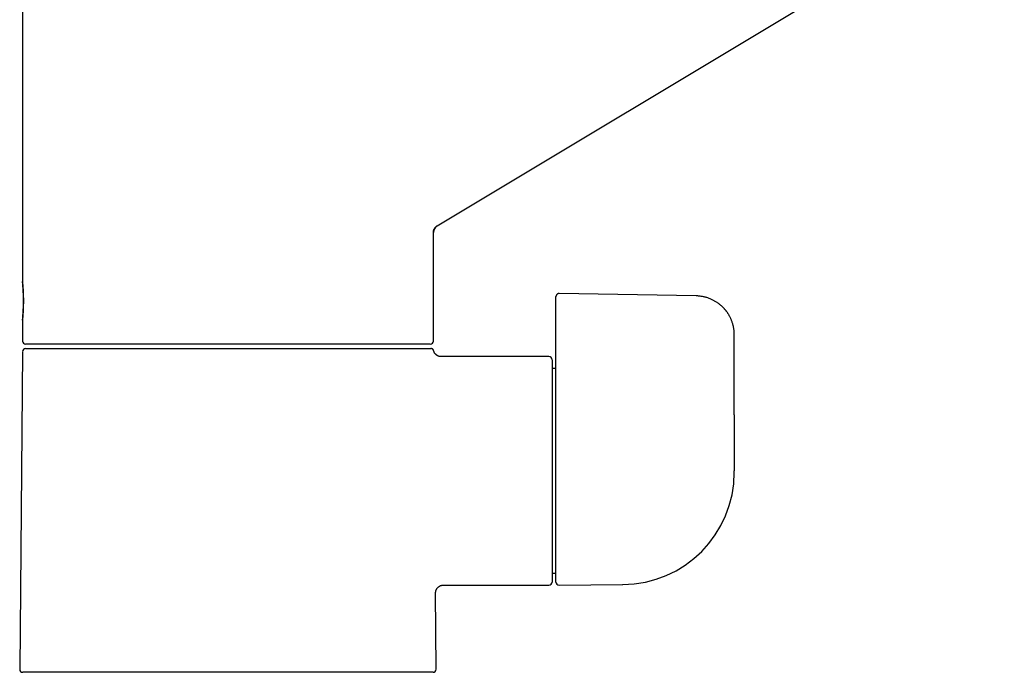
# Model space of a CAD drawing. Header units: millimetres. Extents: x 8 to 793, y 12 to 538.
# Tile 22 of 25: x 539 to 666, y 355 to 439. Entities that reach past the tile are written whole.
import ezdxf

# ---------------------------------------------------------------- set-up
doc = ezdxf.new("R2010")
doc.units = ezdxf.units.MM

msp = doc.modelspace()

# ---------------------------------------------------------------- linework, layer by layer
at = {"color": 7, "linetype": 'Continuous', "lineweight": 30}
for p, q in [((593.01, 412.14), (743.86, 502.78)), ((539.52, 441.9), (539.52, 404.96)), ((592.99, 412.13), (593.01, 412.14)), ((593, 412.14), (593.01, 412.14)), ((592.52, 397.26), (592.52, 411.28)), ((592.52, 411.28), (592.52, 411.28)), ((608.32, 400.98), (608.32, 403)), ((626.41, 403.09), (608.73, 403.4)), ((608.32, 396.62), (608.32, 400.98)), ((539.52, 399.96), (539.52, 397.26)), ((631.32, 387.73), (631.32, 398.09)), ((539.92, 396.31), (591.94, 396.31)), ((539.52, 395.88), (539.16, 354.91)), ((539.52, 395.91), (539.52, 395.91)), ((607.42, 395.26), (593.52, 395.26)), ((593.52, 395.26), (593.52, 395.26)), ((607.82, 394.86), (607.82, 366.16)), ((608.32, 393.71), (607.82, 393.71)), ((608.32, 366.16), (608.32, 394.32)), ((631.32, 380.33), (631.32, 380.52)), ((607.82, 367.31), (608.32, 367.31)), ((593.79, 365.76), (607.42, 365.76)), ((593.79, 365.76), (593.79, 365.76)), ((608.72, 365.76), (616.91, 365.83)), ((592.88, 354.91), (592.8, 364.75)), ((566.02, 354.51), (539.56, 354.51)), ((592.48, 354.51), (566.02, 354.51))]:
    msp.add_line(p, q, dxfattribs=at)
at = {"color": 7, "linetype": 'Continuous', "lineweight": 30, "flags": 128}
msp.add_lwpolyline([(631.32, 387.73), (631.32, 383.69), (631.32, 380.51)], dxfattribs=at)
at = {"color": 7, "linetype": 'Continuous', "lineweight": 30}
for centre, radius, start, end in [((593.52, 411.28), 1, 122.763, 180), ((539.92, 397.26), 0.4, 180, 270), ((539.92, 395.91), 0.4, 90, 179.5), ((592.12, 397.26), 0.4, 270, 0), ((607.42, 394.86), 0.4, 0, 90), ((616.82, 380.33), 14.5, 270.5, 0), ((607.42, 366.16), 0.4, 270, 0), ((608.72, 366.16), 0.4, 180, 270.5), ((539.56, 354.91), 0.4, 179.5, 270), ((592.48, 354.91), 0.4, 270, 0.5)]:
    msp.add_arc(centre, radius, start, end, dxfattribs=at)
for points, knots in [([(592.52, 411.28), (592.52, 411.31), (592.52, 411.36), (592.53, 411.45), (592.55, 411.53), (592.57, 411.61), (592.61, 411.69), (592.65, 411.77), (592.69, 411.85), (592.75, 411.92), (592.8, 411.98), (592.87, 412.04), (592.93, 412.09), (592.98, 412.12), (593, 412.14)], [0, 0, 0, 0, 0.080529, 0.162549, 0.245801, 0.330002, 0.414847, 0.500017, 0.585186, 0.670027, 0.754223, 0.837468, 0.91948, 1, 1, 1, 1]), ([(539.52, 404.96), (539.52, 404.96), (539.52, 404.96), (539.52, 404.94), (539.53, 404.91), (539.53, 404.87), (539.54, 404.8), (539.55, 404.73), (539.55, 404.64), (539.56, 404.54), (539.57, 404.42), (539.58, 404.29), (539.59, 404.15), (539.6, 404.01), (539.61, 403.85), (539.62, 403.68), (539.63, 403.5), (539.63, 403.32), (539.64, 403.14), (539.64, 402.95), (539.65, 402.75), (539.65, 402.55), (539.65, 402.36), (539.65, 402.16), (539.64, 401.97), (539.64, 401.78), (539.63, 401.59), (539.63, 401.41), (539.62, 401.23), (539.61, 401.07), (539.6, 400.91), (539.59, 400.76), (539.58, 400.62), (539.57, 400.49), (539.56, 400.38), (539.55, 400.27), (539.55, 400.19), (539.54, 400.11), (539.53, 400.05), (539.53, 400), (539.52, 399.97), (539.52, 399.96), (539.52, 399.96), (539.52, 399.97), (539.52, 400), (539.53, 400.05), (539.53, 400.11), (539.54, 400.19), (539.54, 400.27), (539.55, 400.38), (539.56, 400.49), (539.57, 400.62), (539.58, 400.76), (539.59, 400.91), (539.6, 401.07), (539.6, 401.23), (539.61, 401.41), (539.62, 401.59), (539.62, 401.78), (539.63, 401.97), (539.63, 402.16), (539.63, 402.36), (539.63, 402.56), (539.63, 402.75), (539.63, 402.95), (539.62, 403.14), (539.62, 403.32), (539.61, 403.51), (539.6, 403.68), (539.6, 403.85), (539.59, 404.01), (539.58, 404.16), (539.57, 404.3), (539.56, 404.42), (539.55, 404.54), (539.54, 404.64), (539.54, 404.73), (539.53, 404.81), (539.53, 404.87), (539.52, 404.91), (539.52, 404.94), (539.52, 404.95), (539.52, 404.96)], [0, 0, 0, 0, 0.012596, 0.025083, 0.03754, 0.050046, 0.06268, 0.075237, 0.087688, 0.10011, 0.112583, 0.125182, 0.137731, 0.150177, 0.162598, 0.175072, 0.187676, 0.200238, 0.212687, 0.225101, 0.237561, 0.250145, 0.262731, 0.275192, 0.287606, 0.300054, 0.312613, 0.325214, 0.337686, 0.350106, 0.362553, 0.375105, 0.387698, 0.400168, 0.412591, 0.425047, 0.437612, 0.450177, 0.462633, 0.475056, 0.487525, 0.500118, 0.512611, 0.525165, 0.537612, 0.550031, 0.5625, 0.575095, 0.587668, 0.600126, 0.612546, 0.625006, 0.637595, 0.650169, 0.662628, 0.67505, 0.687512, 0.700099, 0.712638, 0.725082, 0.73751, 0.750001, 0.762591, 0.775085, 0.787514, 0.799957, 0.812491, 0.82508, 0.837548, 0.849971, 0.862428, 0.874996, 0.887576, 0.900033, 0.912454, 0.92492, 0.937507, 0.950082, 0.962538, 0.974957, 0.987418, 1, 1, 1, 1]), ([(608.73, 403.4), (608.71, 403.4), (608.67, 403.4), (608.61, 403.39), (608.56, 403.37), (608.52, 403.35), (608.48, 403.32), (608.46, 403.3), (608.44, 403.28), (608.42, 403.27), (608.41, 403.25), (608.39, 403.23), (608.38, 403.21), (608.37, 403.19), (608.36, 403.17), (608.35, 403.14), (608.34, 403.12), (608.33, 403.08), (608.32, 403.04), (608.32, 403.01), (608.32, 403)], [0, 0, 0, 0, 0.099078, 0.191853, 0.2761, 0.350134, 0.412818, 0.464048, 0.507443, 0.543639, 0.574334, 0.611445, 0.654107, 0.697384, 0.727327, 0.765194, 0.812147, 0.867556, 0.930547, 1, 1, 1, 1]), ([(631.32, 398.09), (631.32, 398.16), (631.32, 398.29), (631.31, 398.48), (631.29, 398.66), (631.27, 398.84), (631.24, 399.01), (631.2, 399.17), (631.16, 399.34), (631.12, 399.5), (631.06, 399.67), (631.01, 399.83), (630.95, 399.98), (630.89, 400.13), (630.82, 400.27), (630.75, 400.4), (630.68, 400.54), (630.61, 400.66), (630.54, 400.78), (630.47, 400.88), (630.41, 400.98), (630.34, 401.06), (630.29, 401.14), (630.23, 401.21), (630.17, 401.28), (630.11, 401.36), (630.04, 401.44), (629.96, 401.53), (629.87, 401.62), (629.77, 401.72), (629.66, 401.81), (629.55, 401.91), (629.43, 402.01), (629.3, 402.11), (629.16, 402.21), (629.02, 402.3), (628.87, 402.39), (628.71, 402.48), (628.54, 402.57), (628.37, 402.65), (628.19, 402.73), (627.99, 402.8), (627.8, 402.87), (627.61, 402.92), (627.43, 402.97), (627.24, 403.01), (627.04, 403.04), (626.83, 403.07), (626.62, 403.09), (626.48, 403.09), (626.41, 403.09)], [0, 0, 0, 0, 0.0250502, 0.0493975, 0.0730512, 0.0960195, 0.1183094, 0.1399273, 0.1608786, 0.1844859, 0.2072004, 0.2290291, 0.2499784, 0.2700545, 0.2892631, 0.3097533, 0.3291692, 0.3475172, 0.3648033, 0.3810328, 0.3962103, 0.4095605, 0.421982, 0.4334771, 0.4449434, 0.4573947, 0.4716785, 0.4870735, 0.5035824, 0.521198, 0.5398968, 0.5596759, 0.5793122, 0.599905, 0.6214523, 0.6439521, 0.6674018, 0.6904816, 0.7144084, 0.7391798, 0.7647929, 0.7912455, 0.8185355, 0.8425934, 0.8672664, 0.8925564, 0.9184669, 0.9450041, 0.9721773, 1, 1, 1, 1]), ([(566.02, 396.86), (565.85, 396.86), (565.52, 396.86), (565.02, 396.86), (564.52, 396.86), (564.03, 396.86), (563.53, 396.86), (563.09, 396.86), (562.7, 396.86), (562.37, 396.86), (562.03, 396.86), (561.7, 396.86), (561.37, 396.86), (561.02, 396.86), (560.63, 396.86), (560.19, 396.86), (559.7, 396.86), (559.22, 396.86), (558.74, 396.86), (558.25, 396.86), (557.74, 396.86), (557.35, 396.86), (557.09, 396.86), (556.95, 396.86), (556.82, 396.86), (556.68, 396.86), (556.55, 396.86), (556.31, 396.86), (555.96, 396.86), (555.5, 396.86), (555.06, 396.86), (554.61, 396.86), (554.17, 396.86), (553.78, 396.86), (553.44, 396.86), (553.16, 396.86), (552.87, 396.86), (552.58, 396.86), (552.3, 396.86), (552.02, 396.86), (551.69, 396.86), (551.32, 396.86), (550.91, 396.86), (550.5, 396.86), (550.1, 396.86), (549.7, 396.86), (549.32, 396.86), (548.95, 396.86), (548.6, 396.86), (548.25, 396.86), (547.9, 396.86), (547.56, 396.86), (547.21, 396.86), (546.87, 396.86), (546.53, 396.86), (546.2, 396.86), (545.88, 396.86), (545.59, 396.86), (545.35, 396.86), (545.15, 396.86), (544.95, 396.86), (544.75, 396.86), (544.55, 396.86), (544.36, 396.86), (544.15, 396.86), (543.91, 396.86), (543.65, 396.86), (543.4, 396.86), (543.16, 396.86), (542.93, 396.86), (542.71, 396.86), (542.51, 396.86), (542.33, 396.86), (542.18, 396.86), (542.08, 396.86), (542.01, 396.86), (541.95, 396.86), (541.88, 396.86), (541.82, 396.86), (541.71, 396.86), (541.56, 396.86), (541.38, 396.86), (541.21, 396.86), (541.05, 396.86), (540.9, 396.86), (540.78, 396.86), (540.68, 396.86), (540.6, 396.86), (540.52, 396.86), (540.44, 396.86), (540.38, 396.86), (540.31, 396.86), (540.25, 396.86), (540.18, 396.86), (540.11, 396.86), (540.05, 396.86), (540, 396.86), (539.97, 396.86), (539.94, 396.86), (539.92, 396.86), (539.92, 396.86), (539.92, 396.86)], [0, 0, 0, 0, 0.0122, 0.024383, 0.036555, 0.048718, 0.060878, 0.07304, 0.081233, 0.089431, 0.097634, 0.105843, 0.11406, 0.12263, 0.131337, 0.143513, 0.155676, 0.167832, 0.179984, 0.192137, 0.205513, 0.218901, 0.22241, 0.225921, 0.229433, 0.232947, 0.236462, 0.239979, 0.252014, 0.26403, 0.276032, 0.288025, 0.300012, 0.311999, 0.320073, 0.328149, 0.33623, 0.344316, 0.352409, 0.36051, 0.36862, 0.380912, 0.393185, 0.405443, 0.41769, 0.429932, 0.442173, 0.453717, 0.465268, 0.476829, 0.488406, 0.5, 0.512292, 0.524565, 0.536823, 0.54907, 0.561312, 0.573552, 0.581798, 0.590046, 0.598299, 0.606557, 0.614823, 0.623097, 0.63138, 0.643415, 0.655431, 0.667433, 0.679426, 0.691413, 0.7034, 0.71395, 0.724506, 0.73507, 0.739223, 0.743378, 0.747535, 0.751695, 0.755857, 0.760021, 0.772956, 0.785872, 0.798773, 0.811665, 0.824554, 0.837444, 0.846129, 0.854819, 0.863515, 0.87222, 0.880934, 0.889301, 0.897513, 0.91033, 0.923134, 0.935932, 0.948729, 0.961528, 0.974337, 0.987159, 1, 1, 1, 1]), ([(592.12, 396.86), (592.12, 396.86), (592.12, 396.86), (592.1, 396.86), (592.08, 396.86), (592.05, 396.86), (592, 396.86), (591.96, 396.86), (591.91, 396.86), (591.86, 396.86), (591.82, 396.86), (591.76, 396.86), (591.7, 396.86), (591.64, 396.86), (591.56, 396.86), (591.46, 396.86), (591.35, 396.86), (591.22, 396.86), (591.09, 396.86), (590.94, 396.86), (590.77, 396.86), (590.64, 396.86), (590.54, 396.86), (590.5, 396.86), (590.44, 396.86), (590.39, 396.86), (590.34, 396.86), (590.25, 396.86), (590.1, 396.86), (589.91, 396.86), (589.71, 396.86), (589.5, 396.86), (589.28, 396.86), (589.08, 396.86), (588.89, 396.86), (588.73, 396.86), (588.57, 396.86), (588.4, 396.86), (588.22, 396.86), (588.05, 396.86), (587.84, 396.86), (587.59, 396.86), (587.3, 396.86), (587.01, 396.86), (586.7, 396.86), (586.39, 396.86), (586.08, 396.86), (585.77, 396.86), (585.46, 396.86), (585.14, 396.86), (584.81, 396.86), (584.47, 396.86), (584.12, 396.86), (583.75, 396.86), (583.38, 396.86), (583, 396.86), (582.62, 396.86), (582.27, 396.86), (581.96, 396.86), (581.69, 396.86), (581.42, 396.86), (581.14, 396.86), (580.87, 396.86), (580.59, 396.86), (580.26, 396.86), (579.89, 396.86), (579.47, 396.86), (579.04, 396.86), (578.62, 396.86), (578.18, 396.86), (577.76, 396.86), (577.36, 396.86), (576.97, 396.86), (576.65, 396.86), (576.42, 396.86), (576.26, 396.86), (576.1, 396.86), (575.95, 396.86), (575.79, 396.86), (575.52, 396.86), (575.13, 396.86), (574.64, 396.86), (574.14, 396.86), (573.63, 396.86), (573.12, 396.86), (572.67, 396.86), (572.27, 396.86), (571.92, 396.86), (571.57, 396.86), (571.22, 396.86), (570.88, 396.86), (570.54, 396.86), (570.14, 396.86), (569.69, 396.86), (569.17, 396.86), (568.64, 396.86), (568.12, 396.86), (567.6, 396.86), (567.07, 396.86), (566.55, 396.86), (566.2, 396.86), (566.02, 396.86)], [0, 0, 0, 0, 0.012199, 0.024381, 0.036552, 0.048715, 0.060875, 0.073037, 0.081231, 0.089429, 0.097632, 0.105842, 0.11406, 0.122631, 0.131337, 0.143513, 0.155676, 0.167832, 0.179984, 0.192137, 0.205513, 0.218901, 0.22241, 0.225921, 0.229433, 0.232947, 0.236462, 0.239979, 0.252014, 0.26403, 0.276032, 0.288025, 0.300012, 0.311999, 0.320073, 0.328149, 0.33623, 0.344316, 0.352409, 0.36051, 0.36862, 0.380912, 0.393185, 0.405443, 0.41769, 0.429932, 0.442173, 0.453717, 0.465268, 0.476829, 0.488406, 0.5, 0.512292, 0.524565, 0.536823, 0.54907, 0.561312, 0.573552, 0.581798, 0.590046, 0.598299, 0.606557, 0.614823, 0.623097, 0.63138, 0.643415, 0.655431, 0.667433, 0.679426, 0.691413, 0.7034, 0.71395, 0.724506, 0.73507, 0.739223, 0.743378, 0.747535, 0.751695, 0.755857, 0.760021, 0.772956, 0.785872, 0.798773, 0.811665, 0.824554, 0.837444, 0.846129, 0.854819, 0.863515, 0.87222, 0.880934, 0.889301, 0.897514, 0.910332, 0.923137, 0.935936, 0.948732, 0.961531, 0.974339, 0.98716, 1, 1, 1, 1]), ([(591.94, 396.31), (591.96, 396.31), (592, 396.31), (592.05, 396.31), (592.09, 396.31), (592.13, 396.31), (592.15, 396.31), (592.16, 396.31), (592.17, 396.31), (592.17, 396.31), (592.17, 396.31)], [0, 0, 0, 0, 0.1570186, 0.3140397, 0.4710209, 0.627946, 0.7512155, 0.8744856, 0.9977993, 1, 1, 1, 1]), ([(592.55, 396.01), (592.55, 396.02), (592.54, 396.05), (592.52, 396.1), (592.5, 396.13), (592.48, 396.16), (592.45, 396.19), (592.43, 396.2), (592.42, 396.22), (592.39, 396.24), (592.37, 396.25), (592.34, 396.27), (592.3, 396.28), (592.26, 396.3), (592.22, 396.31), (592.18, 396.31), (592.17, 396.31)], [0, 0, 0, 0, 0.094354, 0.181924, 0.261392, 0.331768, 0.39237, 0.442776, 0.488931, 0.536246, 0.600965, 0.667319, 0.736101, 0.814499, 0.902964, 1, 1, 1, 1]), ([(608.32, 394.32), (608.32, 394.34), (608.32, 394.36), (608.32, 394.41), (608.32, 394.47), (608.32, 394.54), (608.32, 394.61), (608.32, 394.7), (608.32, 394.79), (608.32, 394.9), (608.32, 395.01), (608.32, 395.13), (608.32, 395.25), (608.32, 395.39), (608.32, 395.53), (608.32, 395.68), (608.32, 395.83), (608.32, 395.99), (608.32, 396.14), (608.32, 396.3), (608.32, 396.46), (608.32, 396.57), (608.32, 396.62)], [0, 0, 0, 0, 0.044573, 0.089349, 0.1342, 0.17899, 0.22358, 0.268514, 0.313565, 0.363125, 0.412429, 0.461587, 0.510871, 0.560228, 0.615294, 0.670191, 0.725035, 0.780001, 0.835043, 0.890105, 0.945117, 1, 1, 1, 1]), ([(593.52, 395.26), (593.49, 395.26), (593.44, 395.26), (593.37, 395.27), (593.29, 395.28), (593.22, 395.3), (593.16, 395.32), (593.1, 395.35), (593.05, 395.37), (593.01, 395.4), (592.97, 395.42), (592.93, 395.45), (592.9, 395.47), (592.87, 395.5), (592.83, 395.53), (592.79, 395.58), (592.74, 395.63), (592.7, 395.69), (592.65, 395.76), (592.62, 395.83), (592.59, 395.9), (592.56, 395.96), (592.56, 396), (592.55, 396.01)], [0, 0, 0, 0, 0.060939, 0.119836, 0.176273, 0.229871, 0.280302, 0.327287, 0.370598, 0.410054, 0.445514, 0.476876, 0.504238, 0.533208, 0.573704, 0.620418, 0.673256, 0.732042, 0.796494, 0.854252, 0.915365, 0.979462, 1, 1, 1, 1]), ([(592.8, 364.75), (592.8, 364.78), (592.8, 364.83), (592.81, 364.91), (592.82, 364.98), (592.84, 365.05), (592.86, 365.11), (592.89, 365.17), (592.91, 365.22), (592.94, 365.27), (592.96, 365.31), (592.99, 365.34), (593.01, 365.37), (593.04, 365.41), (593.07, 365.45), (593.11, 365.49), (593.17, 365.54), (593.23, 365.58), (593.3, 365.63), (593.37, 365.66), (593.45, 365.7), (593.53, 365.72), (593.61, 365.74), (593.7, 365.76), (593.77, 365.76), (593.8, 365.76)], [0, 0, 0, 0, 0.05132, 0.100952, 0.148536, 0.193748, 0.236306, 0.275968, 0.312538, 0.345859, 0.375811, 0.402304, 0.42542, 0.449895, 0.484109, 0.523577, 0.568218, 0.617879, 0.672316, 0.721087, 0.772673, 0.826755, 0.882958, 0.94086, 1, 1, 1, 1])]:
    msp.add_open_spline(points, degree=3, knots=knots, dxfattribs=at)

doc.saveas('drawing.dxf')
